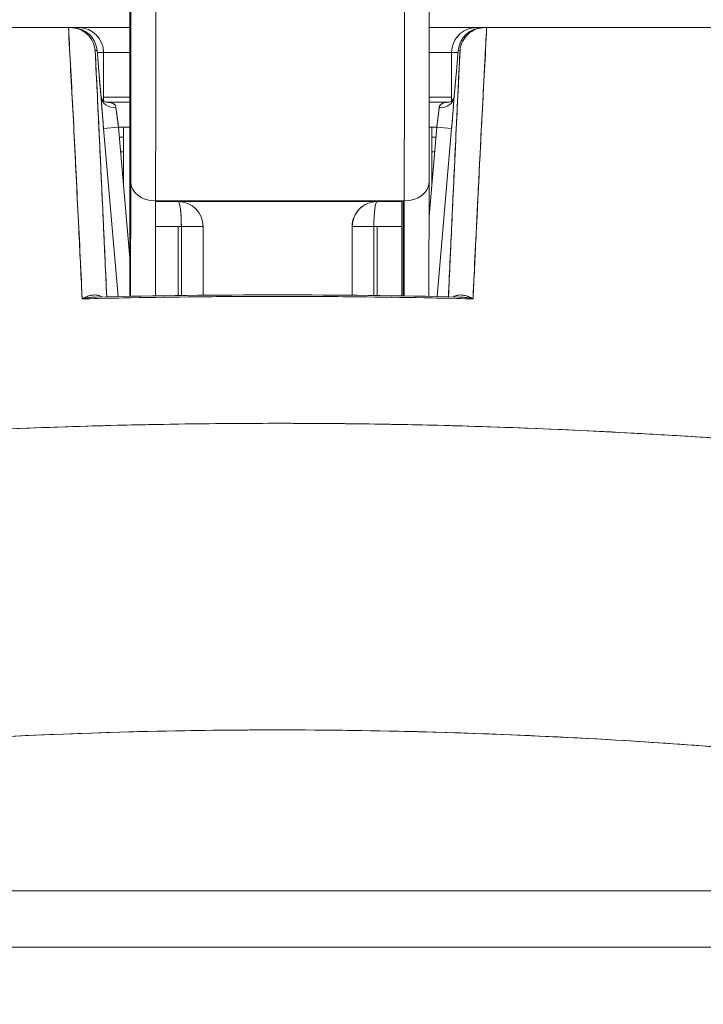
# Model space of a CAD drawing. Header units: inches. Extents: x 15 to 424, y 13 to 263.
# Tile 70 of 125: x 310.535 to 311.076, y 77.431 to 78.211. Entities that reach past the tile are written whole.
import ezdxf

# ---------------------------------------------------------------- set-up
doc = ezdxf.new("R2010")
doc.units = ezdxf.units.IN
doc.header["$LTSCALE"] = 26
doc.header["$MEASUREMENT"] = 0
doc.layers.add('Hatch (ANSI)', color=7, linetype='Continuous', lineweight=5)
doc.layers.add('Visible (ANSI)', color=7, linetype='Continuous', lineweight=5)

msp = doc.modelspace()

# ---------------------------------------------------------------- hatches: boundary and pattern name
at = {"layer": 'Hatch (ANSI)'}
h = msp.add_hatch(dxfattribs=at)
h.set_pattern_fill('ANSI31', color=256, scale=26, angle=90, style=0)
edge = h.paths.add_edge_path()
edge.add_line((337.64532, 76.72597), (337.65807, 76.72597))
edge.add_line((337.65807, 76.72597), (337.73902, 76.72597))
edge.add_line((337.73902, 76.72597), (337.73902, 77.35102))
edge.add_ellipse((337.61407, 77.35102), major_axis=(0.12495, 0), ratio=1, start_angle=0, end_angle=90)
edge.add_line((337.61407, 77.47597), (308.48902, 77.47597))
edge.add_ellipse((308.48902, 77.35102), major_axis=(0, 0.12495), ratio=1, start_angle=0, end_angle=90)
edge.add_line((308.36407, 77.35102), (308.36407, 76.85097))
edge.add_line((308.36407, 76.85097), (308.45777, 76.85097))
edge.add_line((308.45777, 76.85097), (308.45777, 77.35102))
edge.add_ellipse((308.48902, 77.35102), major_axis=(-0.03125, 0), ratio=1, start_angle=270, end_angle=360, ccw=False)
edge.add_line((308.48902, 77.38227), (336.74157, 77.38227))
edge.add_line((336.74157, 77.38227), (337.49157, 77.38227))
edge.add_line((337.49157, 77.38227), (337.61407, 77.38227))
edge.add_ellipse((337.61407, 77.35102), major_axis=(0, 0.03125), ratio=1, start_angle=270, end_angle=360, ccw=False)
edge.add_line((337.64532, 77.35102), (337.64532, 77.21968))
edge.add_line((337.64532, 77.21968), (337.64532, 76.75051))
edge.add_line((337.64532, 76.75051), (337.64532, 76.72597))

# ---------------------------------------------------------------- linework, layer by layer
at = {"layer": 'Visible (ANSI)'}
for p, q in [((309.9081, 78.20431), (310.57355, 78.20431)), ((310.5736, 78.20431), (310.57499, 78.20431)), ((310.5765, 78.20431), (310.57499, 78.20431)), ((310.57523, 78.20431), (310.5765, 78.20431)), ((310.58159, 78.20431), (310.5765, 78.20431)), ((310.62202, 78.20431), (310.58159, 78.20431)), ((310.89655, 78.20431), (310.85913, 78.20431)), ((310.90164, 78.20431), (310.89655, 78.20431)), ((310.90164, 78.20431), (310.90292, 78.20431)), ((310.90316, 78.20431), (310.90164, 78.20431)), ((310.90316, 78.20431), (310.90452, 78.20431)), ((310.90454, 78.20431), (311.57005, 78.20431)), ((310.57464, 78.18463), (310.57448, 78.18463)), ((310.57464, 78.18463), (310.57448, 78.18463)), ((310.59465, 78.18632), (310.59611, 78.18632)), ((310.59611, 78.18632), (310.59465, 78.18632)), ((310.5978, 78.16663), (310.59611, 78.18632)), ((310.59611, 78.18632), (310.5978, 78.16663)), ((310.59781, 78.16663), (310.59612, 78.18631)), ((310.60128, 78.18463), (310.59626, 78.18463)), ((310.60128, 78.14632), (310.60128, 78.18463)), ((310.60128, 78.18463), (310.60128, 78.14632)), ((310.62203, 78.18463), (310.60128, 78.18463)), ((310.87687, 78.18463), (310.85912, 78.18463)), ((310.88189, 78.18463), (310.87687, 78.18463)), ((310.87687, 78.14632), (310.87687, 78.18463)), ((310.87687, 78.18463), (310.87687, 78.14632)), ((310.88034, 78.16663), (310.88203, 78.18632)), ((310.88203, 78.18632), (310.88034, 78.16663)), ((310.88034, 78.16663), (310.88203, 78.18631)), ((310.88203, 78.18632), (310.88349, 78.18632)), ((310.88349, 78.18632), (310.88204, 78.18632)), ((310.90364, 78.18463), (310.9035, 78.18463)), ((310.90364, 78.18463), (310.9035, 78.18463)), ((310.57567, 78.16494), (310.57555, 78.16494)), ((310.57555, 78.16494), (310.57567, 78.16494)), ((310.90259, 78.16494), (310.90248, 78.16494)), ((310.90248, 78.16494), (310.90259, 78.16494)), ((310.57666, 78.14526), (310.57668, 78.14526)), ((310.62203, 78.1492), (310.60128, 78.1492)), ((310.62203, 78.14526), (310.60322, 78.14526)), ((310.60322, 78.14526), (310.62203, 78.14526)), ((310.87687, 78.1492), (310.85909, 78.1492)), ((310.87493, 78.14526), (310.85909, 78.14526)), ((310.85909, 78.14526), (310.87493, 78.14526)), ((310.61154, 78.13738), (310.61154, 78.13738)), ((310.62202, 78.09206), (310.62203, 78.13751)), ((310.62203, 78.13751), (310.62202, 78.09206)), ((310.62203, 78.13752), (310.62203, 78.13751)), ((310.8666, 78.13738), (310.8666, 78.13738)), ((310.90106, 78.13738), (310.90106, 78.13738)), ((310.61308, 78.12557), (310.60131, 78.12456)), ((310.60131, 78.12456), (310.61308, 78.12557)), ((310.60131, 78.12456), (310.61279, 77.99135)), ((310.61279, 77.99135), (310.60131, 78.12456)), ((310.62203, 78.12557), (310.61308, 78.12557)), ((310.61308, 78.12557), (310.62203, 78.02162)), ((310.61695, 78.12557), (310.61695, 78.08065)), ((310.85898, 78.05483), (310.86507, 78.12557)), ((310.86507, 78.12557), (310.85907, 78.12557)), ((310.8612, 78.08065), (310.8612, 78.12557)), ((310.86507, 78.12557), (310.87684, 78.12456)), ((310.87684, 78.12456), (310.86507, 78.12557)), ((310.86536, 77.99135), (310.87684, 78.12456)), ((310.87684, 78.12456), (310.86536, 77.99135)), ((310.6019, 78.1177), (310.6019, 78.1177)), ((310.61375, 78.1177), (310.61695, 78.1177)), ((310.8612, 78.1177), (310.86439, 78.1177)), ((310.87624, 78.1177), (310.87625, 78.1177)), ((310.60292, 78.10589), (310.60292, 78.10589)), ((310.61695, 78.10589), (310.61477, 78.10589)), ((310.86337, 78.10589), (310.8612, 78.10589)), ((310.87523, 78.10589), (310.87523, 78.10589)), ((310.6228, 78.08212), (310.62266, 77.99155)), ((310.62266, 77.99155), (310.6228, 78.08212)), ((310.85902, 78.08209), (310.85888, 77.99148)), ((310.85902, 78.08209), (310.85902, 78.08212)), ((310.85902, 78.08212), (310.85902, 78.08209)), ((310.60631, 78.06652), (310.60631, 78.06652)), ((310.6425, 78.06705), (310.64238, 77.9919)), ((310.83935, 78.06705), (310.6425, 78.06705)), ((310.6425, 78.06652), (310.66033, 78.06652)), ((310.81781, 78.06652), (310.8375, 78.06652)), ((310.8375, 78.06705), (310.8375, 77.99187)), ((310.8375, 77.99187), (310.8375, 78.06705)), ((310.83923, 77.99184), (310.83935, 78.06705)), ((310.87183, 78.06652), (310.87184, 78.06652)), ((310.60801, 78.04683), (310.60801, 78.04683)), ((310.66287, 78.04683), (310.64247, 78.04683)), ((310.66033, 77.99216), (310.66033, 78.04683)), ((310.68002, 78.04683), (310.66287, 78.04683)), ((310.66287, 78.04683), (310.66287, 77.99219)), ((310.68002, 77.99239), (310.68002, 78.04683)), ((310.68002, 78.04683), (310.68002, 77.99239)), ((310.68002, 78.04683), (310.68002, 78.04683)), ((310.81527, 78.04683), (310.79813, 78.04683)), ((310.79813, 77.99239), (310.79813, 78.04683)), ((310.79813, 78.04682), (310.79813, 77.99239)), ((310.8375, 78.04683), (310.81527, 78.04683)), ((310.81527, 77.99219), (310.81527, 78.04683)), ((310.81781, 78.04683), (310.81781, 77.99216)), ((310.87014, 78.04683), (310.87014, 78.04683)), ((310.93592, 77.64375), (310.93592, 77.64375)), ((310.94942, 77.64313), (310.94942, 77.64313)), ((310.94942, 77.64313), (310.94942, 77.64313)), ((310.96217, 77.64252), (310.96217, 77.64251)), ((310.96217, 77.64251), (310.96217, 77.64252)), ((310.96265, 77.64249), (310.96265, 77.64248)), ((310.98123, 77.64152), (310.98123, 77.64152)), ((311.01466, 77.63959), (311.01466, 77.63959)), ((311.01466, 77.63959), (311.01466, 77.63959)), ((311.02482, 77.63896), (311.02482, 77.63896)), ((310.3666, 77.52062), (311.11154, 77.52062)), ((311.11154, 77.52062), (310.3666, 77.52062)), ((337.61407, 77.47597), (308.48902, 77.47597))]:
    msp.add_line(p, q, dxfattribs=at)
for centre, start, end in [((310.5765, 78.18463), 4.90751, 90), ((310.58159, 78.18463), 0, 90), ((310.58159, 78.18463), 0, 90), ((310.90164, 78.18463), 90, 175.0925), ((310.89655, 78.18463), 90, 131.82634), ((310.89655, 78.18463), 131.82634, 156.68094), ((310.89655, 78.18463), 156.68094, 180), ((310.66033, 78.04683), 0, 90), ((310.66033, 78.04683), 0, 90), ((310.81781, 78.04683), 90, 180), ((310.81781, 78.04683), 112.53582, 135.1852), ((310.81781, 78.04683), 157.55961, 180)]:
    msp.add_arc(centre, 0.01969, start, end, dxfattribs=at)
for centre, major_axis, ratio, start_param, end_param in [((310.62256, 78.3082), (0, -0.22638), 0.001274, 2.793103, 5.934696), ((310.62256, 78.3082), (0, 0.22638), 0.001274, 2.793103, 5.934696), ((310.62256, 78.3082), (0, 0.29528), 0.001274, 3.840301, 4.610219), ((310.62191, 78.15927), (0, -0.09843), 0.001274, 1.347882, 2.374224), ((310.64224, 78.3082), (0, 0.31496), 0.001274, 3.840297, 4.469054), ((310.64224, 78.3082), (0, -0.31496), 0.001274, 0.698708, 1.327456), ((310.83909, 78.3082), (0, 0.31496), 0.001274, 3.840301, 4.468974), ((310.83909, 78.3082), (0, -0.31496), 0.001274, 0.698705, 1.327386), ((310.57536, 78.20435), (0.00659, 0), 0.006028, 4.442174, 4.655539), ((310.5765, 78.18463), (0, 0.01969), 0.201429, 6.269696, 6.283185), ((310.5765, 78.18463), (-0.00169, 0.01961), 0.999886, 4.712389, 6.197248), ((310.5765, 78.18463), (0, 0.01968), 0.999885, 4.798326, 6.283185), ((310.58159, 78.18463), (0, 0.01969), 0.242424, 0, 0.209664), ((310.90164, 78.18463), (0, 0.01969), 0.999885, 0, 1.484859), ((310.90164, 78.18463), (0.00169, 0.01961), 0.999886, 0.085937, 1.570796), ((310.89655, 78.18463), (0, 0.01969), 0.242424, 6.073521, 6.283185), ((310.89655, 78.18463), (0, 0.01969), 0.242424, 6.073521, 6.283185), ((310.90164, 78.18463), (0, 0.01969), 0.201429, 0, 0.013489), ((310.90381, 78.20432), (0.00655, 0), 0.000551, 4.612708, 4.824256), ((310.57819, 78.16494), (-0.01961, -0.00168), 0.0174, 2.663738, 2.66376), ((310.57819, 78.16494), (0.01961, 0.00168), 0.017492, 5.805319, 5.805341), ((310.57819, 78.16494), (0.01961, 0.00168), 0.017406, 0.000005, 0.014716), ((310.57819, 78.16494), (0.01961, 0.00168), 0.017501, 6.283182, 6.298323), ((310.89995, 78.16494), (-0.01961, 0.00168), 0.017407, 6.268027, 6.283182), ((310.89995, 78.16494), (-0.01961, 0.00168), 0.017501, 6.268048, 6.283203), ((310.61114, 78.1501), (-0.01178, -0.00079), 0.778078, 0.024234, 1.518452), ((310.61114, 78.1501), (-0.01178, -0.00079), 0.778063, 0.02644, 1.518543), ((310.86701, 78.1501), (0.01178, -0.00079), 0.778044, 4.764753, 6.258837), ((310.86701, 78.1501), (0.01178, -0.00079), 0.77809, 4.764781, 6.256679), ((310.61356, 78.12555), (0.00272, -0.01971), 0.023858, 3.81626, 4.707984), ((310.86459, 78.12555), (0.00272, 0.01971), 0.023857, 4.716833, 5.608526), ((310.64214, 78.09543), (-0.01968, -0.00007), 0.939889, 6.135218, 6.279456), ((310.64214, 78.09543), (-0.01968, -0.00007), 0.939889, 6.135218, 6.279456), ((310.62214, 78.0703), (0, -0.09843), 0.001274, 4.489474, 5.640098), ((310.64248, 78.08212), (-0.01969, 0.00003), 0.765673, 0.00198, 1.572776), ((310.64248, 78.08212), (-0.01969, 0.00003), 0.765673, 0.00198, 1.572776), ((310.83933, 78.08212), (0.01969, -0.00003), 0.765673, 4.714369, 6.285165), ((310.83933, 78.08212), (0.01969, -0.00003), 0.765673, 4.714369, 6.285165), ((310.66033, 78.04683), (0, 0.01969), 0.129032, 4.712389, 6.283185), ((310.81781, 78.04683), (0, 0.01969), 0.129032, 0, 1.570796), ((310.81781, 78.04683), (0, 0.01969), 0.129032, 0, 1.570796), ((310.83868, 78.0703), (0, -0.11811), 0.001274, 4.739975, 5.438818), ((310.81781, 78.04683), (0, -0.01969), 0.363636, 4.71104, 4.712389), ((310.52254, 77.88624), (0.01968, 0), 0.93917, 0.048, 0.048199), ((310.52254, 77.88624), (0.01969, 0), 0.93917, 0.048014, 0.048213), ((310.95561, 77.88624), (-0.01968, 0), 0.93917, 6.234984, 6.235184), ((310.95561, 77.88624), (-0.01969, 0), 0.93917, 6.234972, 6.235172)]:
    msp.add_ellipse(centre, major_axis=major_axis, ratio=ratio, start_param=start_param, end_param=end_param, dxfattribs=at)
for points, knots in [([(310.62246, 78.09543), (310.62244, 78.10025), (310.62242, 78.10617), (310.62241, 78.11323), (310.62239, 78.12029), (310.62238, 78.1285), (310.62237, 78.13768), (310.62235, 78.14686), (310.62234, 78.157), (310.62233, 78.16794), (310.62232, 78.17888), (310.62231, 78.19063), (310.6223, 78.20298), (310.62229, 78.21534), (310.62228, 78.22829), (310.62228, 78.24162), (310.62227, 78.25495), (310.62227, 78.26867), (310.62227, 78.28253), (310.62227, 78.29639), (310.62227, 78.31039), (310.62227, 78.32431), (310.62227, 78.33822), (310.62227, 78.35204), (310.62228, 78.36554), (310.62228, 78.37903), (310.62229, 78.3922), (310.62229, 78.40481), (310.6223, 78.41743), (310.62231, 78.42949), (310.62232, 78.4408), (310.62233, 78.4521), (310.62234, 78.46265), (310.62236, 78.47226), (310.62237, 78.48188), (310.62238, 78.49055), (310.6224, 78.49814), (310.62241, 78.50573), (310.62243, 78.51224), (310.62245, 78.51754), (310.62246, 78.52285), (310.62248, 78.52696), (310.6225, 78.52981), (310.62251, 78.53266), (310.62253, 78.53424), (310.62255, 78.53453), (310.62257, 78.53482), (310.62258, 78.53381), (310.6226, 78.53154), (310.62262, 78.52928), (310.62264, 78.52576), (310.62265, 78.52097)], [0, 0, 0, 0, 0.058824, 0.058824, 0.058824, 0.117647, 0.117647, 0.117647, 0.176471, 0.176471, 0.176471, 0.235294, 0.235294, 0.235294, 0.294118, 0.294118, 0.294118, 0.352941, 0.352941, 0.352941, 0.411765, 0.411765, 0.411765, 0.470588, 0.470588, 0.470588, 0.529412, 0.529412, 0.529412, 0.588235, 0.588235, 0.588235, 0.647059, 0.647059, 0.647059, 0.705882, 0.705882, 0.705882, 0.764706, 0.764706, 0.764706, 0.823529, 0.823529, 0.823529, 0.882353, 0.882353, 0.882353, 0.941176, 0.941176, 0.941176, 1, 1, 1, 1]), ([(310.62265, 78.52097), (310.62267, 78.51615), (310.62269, 78.51024), (310.6227, 78.50318), (310.62272, 78.49612), (310.62273, 78.4879), (310.62274, 78.47873), (310.62276, 78.46955), (310.62277, 78.45941), (310.62278, 78.44847), (310.62279, 78.43752), (310.6228, 78.42577), (310.62281, 78.41342), (310.62282, 78.40107), (310.62283, 78.38812), (310.62283, 78.37479), (310.62284, 78.36145), (310.62284, 78.34774), (310.62284, 78.33388), (310.62284, 78.32002), (310.62284, 78.30602), (310.62284, 78.2921), (310.62284, 78.27819), (310.62284, 78.26437), (310.62283, 78.25087), (310.62283, 78.23738), (310.62282, 78.22421), (310.62282, 78.21159), (310.62281, 78.19898), (310.6228, 78.18691), (310.62279, 78.17561), (310.62278, 78.1643), (310.62277, 78.15375), (310.62275, 78.14414), (310.62274, 78.13453), (310.62273, 78.12586), (310.62271, 78.11827), (310.6227, 78.11068), (310.62268, 78.10417), (310.62266, 78.09886), (310.62265, 78.09355), (310.62263, 78.08944), (310.62261, 78.08659), (310.6226, 78.08375), (310.62258, 78.08216), (310.62256, 78.08187), (310.62254, 78.08159), (310.62253, 78.0826), (310.62251, 78.08486), (310.62249, 78.08713), (310.62247, 78.09065), (310.62246, 78.09543)], [0, 0, 0, 0, 0.058824, 0.058824, 0.058824, 0.117647, 0.117647, 0.117647, 0.176471, 0.176471, 0.176471, 0.235294, 0.235294, 0.235294, 0.294118, 0.294118, 0.294118, 0.352941, 0.352941, 0.352941, 0.411765, 0.411765, 0.411765, 0.470588, 0.470588, 0.470588, 0.529412, 0.529412, 0.529412, 0.588235, 0.588235, 0.588235, 0.647059, 0.647059, 0.647059, 0.705882, 0.705882, 0.705882, 0.764706, 0.764706, 0.764706, 0.823529, 0.823529, 0.823529, 0.882353, 0.882353, 0.882353, 0.941176, 0.941176, 0.941176, 1, 1, 1, 1]), ([(310.62258, 78.08261), (310.62258, 78.08261), (310.62258, 78.08284), (310.6226, 78.08417), (310.62261, 78.08624), (310.62266, 78.0949), (310.62268, 78.10413), (310.62273, 78.12891), (310.62276, 78.14507), (310.6228, 78.18197), (310.62281, 78.20318), (310.62283, 78.24792), (310.62284, 78.27201), (310.62284, 78.32002), (310.62284, 78.34453), (310.62283, 78.39091), (310.62281, 78.41336), (310.62278, 78.45341), (310.62276, 78.47152), (310.62271, 78.501), (310.62268, 78.51281), (310.62265, 78.5209)], [0.095515, 0.095515, 0.095515, 0.095515, 0.123841, 0.123841, 0.213853, 0.213853, 0.387934, 0.387934, 0.570542, 0.570542, 0.753617, 0.753617, 0.936769, 0.936769, 1.119942, 1.119942, 1.303116, 1.303116, 1.486277, 1.486277, 1.667352, 1.667352, 1.667352, 1.667352]), ([(310.6228, 78.08212), (310.62281, 78.0919), (310.62283, 78.10244), (310.62284, 78.11384), (310.62285, 78.12523), (310.62286, 78.13747), (310.62287, 78.15031), (310.62288, 78.16315), (310.62289, 78.1766), (310.6229, 78.19055), (310.62291, 78.2045), (310.62291, 78.21896), (310.62292, 78.23359), (310.62292, 78.24821), (310.62293, 78.26301), (310.62293, 78.27809)], [0, 0, 0, 0, 0.2, 0.2, 0.2, 0.4, 0.4, 0.4, 0.6, 0.6, 0.6, 0.8, 0.8, 0.8, 1, 1, 1, 1]), ([(310.85914, 78.24587), (310.85914, 78.22514), (310.85913, 78.20484), (310.8591, 78.15713), (310.85908, 78.13038), (310.85904, 78.09844), (310.85903, 78.08998), (310.85902, 78.08212)], [0.0826085, 0.0826085, 0.0826085, 0.0826085, 0.2432605, 0.2432605, 0.482131, 0.482131, 0.575219, 0.575219, 0.575219, 0.575219]), ([(310.622, 78.23011), (310.622, 78.22537), (310.62201, 78.22025), (310.62201, 78.21471), (310.62202, 78.20916), (310.62202, 78.20319), (310.62203, 78.19696), (310.62203, 78.19073), (310.62203, 78.18425), (310.62203, 78.17762), (310.62203, 78.171), (310.62204, 78.16423), (310.62204, 78.15752), (310.62203, 78.15081), (310.62203, 78.14416), (310.62203, 78.13751)], [0, 0, 0, 0, 0.2, 0.2, 0.2, 0.4, 0.4, 0.4, 0.6, 0.6, 0.6, 0.8, 0.8, 0.8, 1, 1, 1, 1]), ([(310.5736, 78.20431), (310.52484, 78.20431), (310.47752, 78.20431), (310.43135, 78.20431), (310.38517, 78.20431), (310.34013, 78.20431), (310.29712, 78.20431), (310.25411, 78.20431), (310.21312, 78.20431), (310.17463, 78.20431), (310.13614, 78.20431), (310.10016, 78.20431), (310.06713, 78.20431), (310.0341, 78.20431), (310.00404, 78.20431), (309.97747, 78.20431), (309.9509, 78.20431), (309.92784, 78.20431), (309.9081, 78.20431)], [0, 0, 0, 0, 0.166667, 0.166667, 0.166667, 0.333333, 0.333333, 0.333333, 0.5, 0.5, 0.5, 0.666667, 0.666667, 0.666667, 0.833333, 0.833333, 0.833333, 1, 1, 1, 1]), ([(310.5843, 77.98948), (310.58336, 78.01479), (310.58197, 78.03971), (310.58074, 78.06414), (310.57951, 78.08857), (310.57843, 78.1125), (310.57718, 78.13589), (310.57592, 78.15928), (310.57448, 78.18212), (310.57355, 78.20431)], [0, 0, 0, 0, 0.333333, 0.333333, 0.333333, 0.666667, 0.666667, 0.666667, 1, 1, 1, 1]), ([(310.5843, 77.98948), (310.58351, 78.00649), (310.58269, 78.02369), (310.58185, 78.0411), (310.58065, 78.06613), (310.5794, 78.09157), (310.5781, 78.11739), (310.57693, 78.14071), (310.57571, 78.16435), (310.57445, 78.18826), (310.57417, 78.1936), (310.57389, 78.19895), (310.5736, 78.20431)], [0, 0, 0, 0, 0.248384, 0.248384, 0.248384, 0.605524, 0.605524, 0.605524, 0.928029, 0.928029, 0.928029, 1, 1, 1, 1]), ([(310.59465, 78.18632), (310.59443, 78.18878), (310.59374, 78.19119), (310.59265, 78.19339), (310.59155, 78.19559), (310.59004, 78.19757), (310.58823, 78.19921), (310.58642, 78.20084), (310.58431, 78.20213), (310.58205, 78.203), (310.5798, 78.20387), (310.57739, 78.20431), (310.57499, 78.20431)], [0, 0, 0, 0, 0.25, 0.25, 0.25, 0.5, 0.5, 0.5, 0.75, 0.75, 0.75, 1, 1, 1, 1]), ([(310.57499, 78.20431), (310.57733, 78.20431), (310.57979, 78.20387), (310.58207, 78.203), (310.58434, 78.20212), (310.58644, 78.20083), (310.58824, 78.19919), (310.59005, 78.19756), (310.59155, 78.19559), (310.59265, 78.19338), (310.59376, 78.19117), (310.59444, 78.18872), (310.59465, 78.18632)], [0, 0, 0, 0, 0.25, 0.25, 0.25, 0.5, 0.5, 0.5, 0.75, 0.75, 0.75, 1, 1, 1, 1]), ([(310.88349, 78.18632), (310.88371, 78.18873), (310.88439, 78.19118), (310.8855, 78.19339), (310.8866, 78.1956), (310.88811, 78.19757), (310.88992, 78.19921), (310.89172, 78.20084), (310.89382, 78.20213), (310.89609, 78.203), (310.89836, 78.20387), (310.90082, 78.20431), (310.90316, 78.20431)], [0, 0, 0, 0, 0.25, 0.25, 0.25, 0.5, 0.5, 0.5, 0.75, 0.75, 0.75, 1, 1, 1, 1]), ([(310.90316, 78.20431), (310.90075, 78.20431), (310.89834, 78.20387), (310.89608, 78.20299), (310.89381, 78.20212), (310.8917, 78.20083), (310.8899, 78.19919), (310.88809, 78.19755), (310.88659, 78.19557), (310.88549, 78.19338), (310.8844, 78.19118), (310.88371, 78.18877), (310.88349, 78.18632)], [0, 0, 0, 0, 0.25, 0.25, 0.25, 0.5, 0.5, 0.5, 0.75, 0.75, 0.75, 1, 1, 1, 1]), ([(310.90454, 78.20431), (310.90408, 78.19554), (310.90362, 78.18679), (310.90316, 78.17809), (310.90241, 78.16365), (310.90167, 78.14932), (310.90094, 78.1351), (310.90015, 78.11948), (310.89937, 78.10399), (310.89861, 78.08864), (310.89778, 78.07181), (310.89697, 78.05515), (310.89618, 78.03867), (310.89538, 78.02209), (310.8946, 78.0057), (310.89385, 77.98948)], [0, 0, 0, 0, 0.117776, 0.117776, 0.117776, 0.3131, 0.3131, 0.3131, 0.52777, 0.52777, 0.52777, 0.763163, 0.763163, 0.763163, 1, 1, 1, 1]), ([(310.90454, 78.20431), (310.90364, 78.18214), (310.90223, 78.15932), (310.90098, 78.13594), (310.89973, 78.11256), (310.89864, 78.08863), (310.89741, 78.06419), (310.89617, 78.03976), (310.89479, 78.01482), (310.89385, 77.98948)], [0, 0, 0, 0, 0.333333, 0.333333, 0.333333, 0.666667, 0.666667, 0.666667, 1, 1, 1, 1]), ([(311.57005, 78.20431), (311.5503, 78.20431), (311.52723, 78.20431), (311.50066, 78.20431), (311.4741, 78.20431), (311.44403, 78.20431), (311.411, 78.20431), (311.37797, 78.20431), (311.34198, 78.20431), (311.30349, 78.20431), (311.265, 78.20431), (311.22401, 78.20431), (311.18099, 78.20431), (311.13797, 78.20431), (311.09293, 78.20431), (311.04675, 78.20431), (311.00059, 78.20431), (310.95328, 78.20431), (310.90454, 78.20431)], [0, 0, 0, 0, 0.1666667, 0.1666667, 0.1666667, 0.3333333, 0.3333333, 0.3333333, 0.5, 0.5, 0.5, 0.6666667, 0.6666667, 0.6666667, 0.8333333, 0.8333333, 0.8333333, 0.9999707, 0.9999707, 0.9999707, 0.9999707]), ([(310.87848, 78.19242), (310.87953, 78.19486), (310.88108, 78.19708), (310.88301, 78.19891), (310.88314, 78.19904), (310.88328, 78.19917), (310.88343, 78.1993)], [0.2513051, 0.2513051, 0.2513051, 0.2513051, 0.5, 0.5, 0.5, 0.5177884, 0.5177884, 0.5177884, 0.5177884]), ([(310.59465, 78.18632), (310.59583, 78.16208), (310.59696, 78.13847), (310.59805, 78.11554), (310.59914, 78.09261), (310.60018, 78.07036), (310.60118, 78.04864), (310.60209, 78.02904), (310.60296, 78.00986), (310.6038, 77.99116)], [0, 0, 0, 0, 0.3333333, 0.3333333, 0.3333333, 0.6666667, 0.6666667, 0.6666667, 0.9675142, 0.9675142, 0.9675142, 0.9675142]), ([(310.59465, 78.18632), (310.59489, 78.18143), (310.59513, 78.17657), (310.59536, 78.17173), (310.59628, 78.15257), (310.59718, 78.13382), (310.59805, 78.11552), (310.59828, 78.11057), (310.59852, 78.10566), (310.59875, 78.10077), (310.59958, 78.08301), (310.6004, 78.06565), (310.60118, 78.04862), (310.60156, 78.04046), (310.60193, 78.03239), (310.6023, 78.02438), (310.60281, 78.01315), (310.60331, 78.00208), (310.6038, 77.99116)], [0, 0, 0, 0, 0.0671961, 0.0671961, 0.0671961, 0.3333333, 0.3333333, 0.3333333, 0.4052229, 0.4052229, 0.4052229, 0.6666667, 0.6666667, 0.6666667, 0.7918395, 0.7918395, 0.7918395, 0.9675098, 0.9675098, 0.9675098, 0.9675098]), ([(310.60128, 78.18463), (310.60128, 78.18469), (310.60085, 78.18463), (310.60001, 78.18462), (310.59918, 78.18461), (310.5979, 78.18464), (310.5963, 78.18464), (310.59629, 78.18464), (310.59627, 78.18464), (310.59626, 78.18464)], [0, 0, 0, 0, 0.2, 0.2, 0.2, 0.4, 0.4, 0.4, 0.4019033, 0.4019033, 0.4019033, 0.4019033]), ([(310.88349, 78.18632), (310.88232, 78.16207), (310.88118, 78.13846), (310.8801, 78.11552), (310.87901, 78.09259), (310.87797, 78.07033), (310.87696, 78.04861), (310.87606, 78.02901), (310.87518, 78.00985), (310.87434, 77.99116)], [0, 0, 0, 0, 0.3333333, 0.3333333, 0.3333333, 0.6666667, 0.6666667, 0.6666667, 0.9674901, 0.9674901, 0.9674901, 0.9674901]), ([(310.87434, 77.99116), (310.8748, 78.00129), (310.87526, 78.01156), (310.87574, 78.02196), (310.87614, 78.03076), (310.87655, 78.03965), (310.87696, 78.04864), (310.87732, 78.05635), (310.87768, 78.06413), (310.87805, 78.07198), (310.87871, 78.08624), (310.8794, 78.10075), (310.8801, 78.11553), (310.88014, 78.11652), (310.88019, 78.11751), (310.88024, 78.11851), (310.88091, 78.1326), (310.88159, 78.14695), (310.8823, 78.16154), (310.88269, 78.16973), (310.88309, 78.17798), (310.88349, 78.18632)], [0.0324732, 0.0324732, 0.0324732, 0.0324732, 0.1953961, 0.1953961, 0.1953961, 0.3333333, 0.3333333, 0.3333333, 0.4516864, 0.4516864, 0.4516864, 0.6666667, 0.6666667, 0.6666667, 0.6810487, 0.6810487, 0.6810487, 0.8854158, 0.8854158, 0.8854158, 1, 1, 1, 1]), ([(310.88189, 78.18462), (310.88187, 78.18462), (310.88186, 78.18462), (310.88184, 78.18462), (310.88026, 78.18462), (310.879, 78.18465), (310.87815, 78.18464), (310.8773, 78.18462), (310.87687, 78.18456), (310.87687, 78.18463)], [0.5981432, 0.5981432, 0.5981432, 0.5981432, 0.6, 0.6, 0.6, 0.8, 0.8, 0.8, 1, 1, 1, 1]), ([(310.59937, 78.14909), (310.59925, 78.15042), (310.59912, 78.15179), (310.59899, 78.15319), (310.59895, 78.15368), (310.5989, 78.15418), (310.59886, 78.15467), (310.59869, 78.15659), (310.59851, 78.15856), (310.59833, 78.16056), (310.59821, 78.16193), (310.59809, 78.16331), (310.59797, 78.16471), (310.59791, 78.16535), (310.59786, 78.16599), (310.5978, 78.16663)], [0, 0, 0, 0, 0.246649, 0.246649, 0.246649, 0.333333, 0.333333, 0.333333, 0.666667, 0.666667, 0.666667, 0.894856, 0.894856, 0.894856, 1, 1, 1, 1]), ([(310.59937, 78.14909), (310.5992, 78.15093), (310.59903, 78.1528), (310.59886, 78.15471), (310.59868, 78.15662), (310.59851, 78.15856), (310.59833, 78.16055), (310.59816, 78.16253), (310.59798, 78.16456), (310.5978, 78.16663)], [0, 0, 0, 0, 0.333333, 0.333333, 0.333333, 0.666667, 0.666667, 0.666667, 1, 1, 1, 1]), ([(310.59781, 78.16663), (310.59816, 78.16247), (310.59854, 78.15825), (310.59905, 78.15261), (310.5992, 78.15095), (310.59935, 78.14935)], [0, 0, 0, 0, 0.03177496, 0.03177496, 0.04538408, 0.04538408, 0.04538408, 0.04538408]), ([(310.88034, 78.16663), (310.88017, 78.16461), (310.87999, 78.16258), (310.87982, 78.16058), (310.87974, 78.15976), (310.87967, 78.15894), (310.8796, 78.15813), (310.87949, 78.15697), (310.87939, 78.15581), (310.87929, 78.15468), (310.87911, 78.15275), (310.87894, 78.15088), (310.87877, 78.14909)], [0, 0, 0, 0, 0.3333333, 0.3333333, 0.3333333, 0.4699459, 0.4699459, 0.4699459, 0.6666667, 0.6666667, 0.6666667, 0.9999209, 0.9999209, 0.9999209, 0.9999209]), ([(310.87877, 78.14909), (310.87895, 78.15095), (310.87912, 78.15284), (310.87929, 78.15475), (310.87947, 78.15667), (310.87964, 78.15861), (310.87982, 78.16059), (310.87999, 78.16257), (310.88017, 78.16459), (310.88034, 78.16663)], [0, 0, 0, 0, 0.333333, 0.333333, 0.333333, 0.666667, 0.666667, 0.666667, 1, 1, 1, 1]), ([(310.87879, 78.14935), (310.87913, 78.153), (310.8795, 78.15698), (310.88002, 78.16287), (310.88018, 78.16475), (310.88034, 78.16663)], [0, 0, 0, 0, 0.03105165, 0.03105165, 0.04540417, 0.04540417, 0.04540417, 0.04540417]), ([(310.59935, 78.14934), (310.59936, 78.14929), (310.59936, 78.14923), (310.59937, 78.14918), (310.59937, 78.14916), (310.59937, 78.14914), (310.59937, 78.14912)], [0.97738111, 0.97738111, 0.97738111, 0.97738111, 0.99205726, 0.99205726, 0.99205726, 0.99727724, 0.99727724, 0.99727724, 0.99727724]), ([(310.59935, 78.14933), (310.59936, 78.14929), (310.59938, 78.14919), (310.59949, 78.14881), (310.59961, 78.14847), (310.60008, 78.14761), (310.60048, 78.14706), (310.60131, 78.14627), (310.60169, 78.14598), (310.60242, 78.14554), (310.60277, 78.1454), (310.60321, 78.14525), (310.60332, 78.14524), (310.60332, 78.14524)], [0.00220607, 0.00220607, 0.00220607, 0.00220607, 0.00676397, 0.00676397, 0.01367331, 0.01367331, 0.0232304, 0.0232304, 0.0303191, 0.0303191, 0.03762457, 0.03762457, 0.04423364, 0.04423364, 0.04423364, 0.04423364]), ([(310.60131, 78.12456), (310.60103, 78.12775), (310.60078, 78.1308), (310.60054, 78.13377), (310.60029, 78.13674), (310.60007, 78.13964), (310.59987, 78.14222), (310.59967, 78.1448), (310.59951, 78.14706), (310.59937, 78.14909)], [0, 0, 0, 0, 0.333333, 0.333333, 0.333333, 0.666667, 0.666667, 0.666667, 1, 1, 1, 1]), ([(310.59937, 78.14909), (310.5994, 78.14865), (310.59944, 78.14819), (310.59947, 78.14772), (310.59955, 78.14661), (310.59963, 78.1454), (310.59973, 78.14412), (310.59977, 78.1435), (310.59982, 78.14287), (310.59987, 78.14223), (310.59994, 78.14135), (310.60001, 78.14045), (310.60008, 78.13952), (310.60022, 78.13771), (310.60037, 78.13581), (310.60053, 78.13384), (310.60071, 78.13165), (310.6009, 78.12939), (310.60109, 78.1271), (310.60116, 78.12625), (310.60124, 78.12541), (310.60131, 78.12456)], [0.0000951, 0.0000951, 0.0000951, 0.0000951, 0.0748172, 0.0748172, 0.0748172, 0.2498586, 0.2498586, 0.2498586, 0.3333333, 0.3333333, 0.3333333, 0.446037, 0.446037, 0.446037, 0.6655921, 0.6655921, 0.6655921, 0.9099218, 0.9099218, 0.9099218, 1, 1, 1, 1]), ([(310.61114, 78.1409), (310.61108, 78.14144), (310.61095, 78.14192), (310.61073, 78.14236), (310.61053, 78.14278), (310.61025, 78.14315), (310.60991, 78.14347), (310.60956, 78.14379), (310.60914, 78.14407), (310.60867, 78.14429), (310.60819, 78.14452), (310.60764, 78.14471), (310.60705, 78.14485), (310.60646, 78.14499), (310.60583, 78.14509), (310.60516, 78.14515), (310.60454, 78.14522), (310.60389, 78.14525), (310.60323, 78.14526)], [0, 0, 0, 0, 0.1694451, 0.1694451, 0.1694451, 0.3306164, 0.3306164, 0.3306164, 0.4926897, 0.4926897, 0.4926897, 0.656163, 0.656163, 0.656163, 0.8193012, 0.8193012, 0.8193012, 0.9715088, 0.9715088, 0.9715088, 0.9715088]), ([(310.61114, 78.1409), (310.61105, 78.14189), (310.61068, 78.14271), (310.61001, 78.14337), (310.60934, 78.14403), (310.60837, 78.14452), (310.60716, 78.14482), (310.60605, 78.1451), (310.60475, 78.14524), (310.60323, 78.14526)], [0, 0, 0, 0, 0.3333333, 0.3333333, 0.3333333, 0.6666667, 0.6666667, 0.6666667, 0.9747363, 0.9747363, 0.9747363, 0.9747363]), ([(310.87491, 78.14526), (310.8734, 78.14524), (310.87209, 78.1451), (310.87098, 78.14482), (310.86978, 78.14452), (310.86881, 78.14403), (310.86813, 78.14337), (310.86746, 78.14271), (310.8671, 78.14189), (310.86701, 78.1409)], [0.0252936, 0.0252936, 0.0252936, 0.0252936, 0.3333333, 0.3333333, 0.3333333, 0.6666667, 0.6666667, 0.6666667, 1, 1, 1, 1]), ([(310.87492, 78.14526), (310.87437, 78.14525), (310.87382, 78.14523), (310.8733, 78.14518), (310.87264, 78.14513), (310.872, 78.14504), (310.87141, 78.14492), (310.87082, 78.1448), (310.87027, 78.14463), (310.86977, 78.14443), (310.86928, 78.14422), (310.86885, 78.14397), (310.86848, 78.14367), (310.86811, 78.14338), (310.8678, 78.14304), (310.86757, 78.14265), (310.86734, 78.14226), (310.86717, 78.14183), (310.86708, 78.14135), (310.86705, 78.14121), (310.86702, 78.14106), (310.86701, 78.1409)], [0.0285385, 0.0285385, 0.0285385, 0.0285385, 0.1552338, 0.1552338, 0.1552338, 0.3146654, 0.3146654, 0.3146654, 0.4746099, 0.4746099, 0.4746099, 0.6335713, 0.6335713, 0.6335713, 0.7920602, 0.7920602, 0.7920602, 0.9509153, 0.9509153, 0.9509153, 1, 1, 1, 1]), ([(310.87482, 78.14524), (310.87482, 78.14524), (310.87484, 78.14524), (310.87499, 78.14527), (310.87529, 78.14535), (310.87607, 78.14573), (310.87655, 78.14603), (310.87764, 78.14699), (310.87819, 78.14777), (310.87862, 78.14868), (310.8787, 78.14893), (310.87877, 78.14921), (310.87879, 78.14929), (310.87879, 78.14932)], [0.00826643, 0.00826643, 0.00826643, 0.00826643, 0.01093097, 0.01093097, 0.01929741, 0.01929741, 0.02796576, 0.02796576, 0.04070737, 0.04070737, 0.04645401, 0.04645401, 0.05019515, 0.05019515, 0.05019515, 0.05019515]), ([(310.87684, 78.12456), (310.87691, 78.12544), (310.87699, 78.12633), (310.87706, 78.12721), (310.87725, 78.12945), (310.87744, 78.13167), (310.87761, 78.13381), (310.87778, 78.13584), (310.87793, 78.1378), (310.87808, 78.13966), (310.87815, 78.14054), (310.87821, 78.1414), (310.87828, 78.14223), (310.87833, 78.14292), (310.87838, 78.14358), (310.87843, 78.14422), (310.87852, 78.14549), (310.87861, 78.14668), (310.87868, 78.14778), (310.87871, 78.14823), (310.87874, 78.14867), (310.87877, 78.14909)], [0, 0, 0, 0, 0.094135, 0.094135, 0.094135, 0.333333, 0.333333, 0.333333, 0.559454, 0.559454, 0.559454, 0.666667, 0.666667, 0.666667, 0.754599, 0.754599, 0.754599, 0.928219, 0.928219, 0.928219, 1, 1, 1, 1]), ([(310.87684, 78.12456), (310.87711, 78.12776), (310.87737, 78.13081), (310.87761, 78.13378), (310.87785, 78.13675), (310.87808, 78.13966), (310.87828, 78.14224), (310.87847, 78.14482), (310.87864, 78.14707), (310.87877, 78.14909)], [0, 0, 0, 0, 0.333333, 0.333333, 0.333333, 0.666667, 0.666667, 0.666667, 1, 1, 1, 1]), ([(310.61308, 78.12557), (310.6128, 78.12754), (310.61254, 78.1295), (310.6123, 78.13137), (310.61206, 78.13323), (310.61183, 78.13501), (310.61163, 78.13662), (310.61144, 78.13824), (310.61128, 78.13968), (310.61114, 78.1409)], [0, 0, 0, 0, 0.333333, 0.333333, 0.333333, 0.666667, 0.666667, 0.666667, 1, 1, 1, 1]), ([(310.86701, 78.1409), (310.86687, 78.13968), (310.86671, 78.13823), (310.86651, 78.13662), (310.86632, 78.13501), (310.86609, 78.13323), (310.86585, 78.13136), (310.86561, 78.12949), (310.86535, 78.12754), (310.86507, 78.12557)], [0, 0, 0, 0, 0.333333, 0.333333, 0.333333, 0.666667, 0.666667, 0.666667, 1, 1, 1, 1]), ([(310.62202, 78.09206), (310.62202, 78.0848), (310.62202, 78.07756), (310.62202, 78.07023), (310.62202, 78.0629), (310.62202, 78.0555), (310.62202, 78.0483), (310.62202, 78.0411), (310.62202, 78.03412), (310.62203, 78.02748), (310.62203, 78.02085), (310.62204, 78.01457), (310.62204, 78.00882), (310.62205, 78.00306), (310.62206, 77.99783), (310.62206, 77.99324), (310.62206, 77.99266), (310.62206, 77.9921), (310.62207, 77.99154)], [0, 0, 0, 0, 0.1428571, 0.1428571, 0.1428571, 0.2857143, 0.2857143, 0.2857143, 0.4285714, 0.4285714, 0.4285714, 0.5714286, 0.5714286, 0.5714286, 0.7142857, 0.7142857, 0.7142857, 0.732256, 0.732256, 0.732256, 0.732256]), ([(310.66033, 78.06652), (310.66156, 78.06652), (310.66282, 78.06652), (310.66412, 78.06652), (310.67071, 78.06652), (310.67817, 78.06652), (310.68628, 78.06652), (310.6944, 78.06652), (310.70318, 78.06652), (310.71204, 78.06652), (310.7209, 78.06652), (310.72985, 78.06652), (310.73907, 78.06652)], [0.7336292, 0.7336292, 0.7336292, 0.7336292, 0.75, 0.75, 0.75, 0.8333333, 0.8333333, 0.8333333, 0.9166667, 0.9166667, 0.9166667, 1, 1, 1, 1]), ([(310.66287, 78.04683), (310.66277, 78.04937), (310.66278, 78.05198), (310.66268, 78.05436), (310.66258, 78.05674), (310.66238, 78.0589), (310.66213, 78.06073), (310.66188, 78.06256), (310.66158, 78.06404), (310.6613, 78.06502), (310.66103, 78.066), (310.66079, 78.06652), (310.66033, 78.06652)], [0, 0, 0, 0, 0.25, 0.25, 0.25, 0.5, 0.5, 0.5, 0.75, 0.75, 0.75, 1, 1, 1, 1]), ([(310.73907, 78.06652), (310.74831, 78.06652), (310.75727, 78.06652), (310.76615, 78.06652), (310.77502, 78.06652), (310.78381, 78.06652), (310.79192, 78.06652), (310.80004, 78.06652), (310.80749, 78.06652), (310.81408, 78.06652), (310.81535, 78.06652), (310.8166, 78.06652), (310.81781, 78.06652)], [0, 0, 0, 0, 0.0833333, 0.0833333, 0.0833333, 0.1666667, 0.1666667, 0.1666667, 0.25, 0.25, 0.25, 0.2661802, 0.2661802, 0.2661802, 0.2661802]), ([(310.79813, 78.04683), (310.79813, 78.04937), (310.79864, 78.05198), (310.79962, 78.05436), (310.80061, 78.05674), (310.80205, 78.0589), (310.80387, 78.06073), (310.8057, 78.06256), (310.80791, 78.06404), (310.81028, 78.06502), (310.81266, 78.066), (310.81518, 78.06652), (310.81781, 78.06652)], [0, 0, 0, 0, 0.25, 0.25, 0.25, 0.5, 0.5, 0.5, 0.75, 0.75, 0.75, 1, 1, 1, 1]), ([(310.68002, 78.04683), (310.68002, 78.04688), (310.67961, 78.04684), (310.6788, 78.04683), (310.678, 78.04681), (310.67674, 78.04683), (310.67517, 78.04684), (310.67359, 78.04685), (310.67172, 78.04686), (310.66963, 78.04683), (310.66753, 78.0468), (310.66521, 78.04673), (310.66287, 78.04683)], [0, 0, 0, 0, 0.25, 0.25, 0.25, 0.5, 0.5, 0.5, 0.75, 0.75, 0.75, 1, 1, 1, 1]), ([(310.81527, 78.04683), (310.8129, 78.04688), (310.81075, 78.04684), (310.80868, 78.04683), (310.80662, 78.04681), (310.80465, 78.04683), (310.80307, 78.04684), (310.80148, 78.04685), (310.80025, 78.04686), (310.79941, 78.04683), (310.79856, 78.0468), (310.79813, 78.04673), (310.79813, 78.04683)], [0, 0, 0, 0, 0.25, 0.25, 0.25, 0.5, 0.5, 0.5, 0.75, 0.75, 0.75, 1, 1, 1, 1]), ([(310.80375, 78.04684), (310.80385, 78.04684), (310.80395, 78.04684), (310.80405, 78.04683), (310.80405, 78.04683), (310.80406, 78.04683), (310.80406, 78.04683)], [0.6488871, 0.6488871, 0.6488871, 0.6488871, 0.66666667, 0.66666667, 0.66666667, 0.66760591, 0.66760591, 0.66760591, 0.66760591]), ([(310.5999, 77.99107), (310.59875, 77.99179), (310.59738, 77.9923), (310.59592, 77.9925), (310.59423, 77.99273), (310.59244, 77.99257), (310.59048, 77.99208), (310.58851, 77.99159), (310.58637, 77.99074), (310.5843, 77.98948)], [0.0445241, 0.0445241, 0.0445241, 0.0445241, 0.3333333, 0.3333333, 0.3333333, 0.6666667, 0.6666667, 0.6666667, 1, 1, 1, 1]), ([(310.59992, 77.99107), (310.59956, 77.9913), (310.5992, 77.9915), (310.59883, 77.99167), (310.59812, 77.992), (310.59738, 77.99223), (310.59663, 77.99238), (310.5958, 77.99254), (310.59495, 77.99261), (310.59409, 77.99259), (310.59314, 77.99257), (310.59217, 77.99245), (310.59119, 77.99225), (310.59012, 77.99202), (310.58903, 77.99168), (310.58793, 77.99125), (310.58673, 77.99078), (310.58552, 77.99018), (310.5843, 77.98948)], [0.0366219, 0.0366219, 0.0366219, 0.0366219, 0.1140411, 0.1140411, 0.1140411, 0.2600291, 0.2600291, 0.2600291, 0.4189958, 0.4189958, 0.4189958, 0.5939821, 0.5939821, 0.5939821, 0.7868988, 0.7868988, 0.7868988, 1, 1, 1, 1]), ([(310.89385, 77.98948), (310.85944, 77.99036), (310.82512, 77.99095), (310.79072, 77.99124), (310.75631, 77.99154), (310.72181, 77.99154), (310.68741, 77.99124), (310.65301, 77.99095), (310.61869, 77.99036), (310.5843, 77.98948)], [0, 0, 0, 0, 0.333333, 0.333333, 0.333333, 0.666667, 0.666667, 0.666667, 1, 1, 1, 1]), ([(310.89385, 77.98948), (310.84201, 77.99082), (310.79012, 77.99148), (310.73823, 77.99148), (310.6869, 77.99147), (310.63557, 77.9908), (310.5843, 77.98948)], [0, 0, 0, 0, 0.502733, 0.502733, 0.502733, 1, 1, 1, 1]), ([(310.5843, 77.98948), (310.58625, 77.98998), (310.58819, 77.99033), (310.59007, 77.99057), (310.59146, 77.99075), (310.59283, 77.99087), (310.59415, 77.99092), (310.59442, 77.99094), (310.59468, 77.99094), (310.59494, 77.99095)], [0, 0, 0, 0, 0.1913802, 0.1913802, 0.1913802, 0.3333333, 0.3333333, 0.3333333, 0.3614991, 0.3614991, 0.3614991, 0.3614991]), ([(310.58431, 77.98948), (310.58779, 77.9903), (310.59106, 77.99079), (310.59415, 77.99092), (310.59441, 77.99094), (310.59467, 77.99094), (310.59493, 77.99095)], [0.0001972, 0.0001972, 0.0001972, 0.0001972, 0.3333333, 0.3333333, 0.3333333, 0.3616367, 0.3616367, 0.3616367, 0.3616367]), ([(310.89385, 77.98948), (310.89261, 77.9902), (310.89138, 77.9908), (310.89015, 77.99128), (310.88905, 77.99171), (310.88795, 77.99204), (310.88686, 77.99226), (310.88588, 77.99247), (310.88491, 77.99258), (310.88396, 77.99259), (310.8831, 77.99261), (310.88226, 77.99253), (310.88144, 77.99237), (310.88069, 77.99221), (310.87996, 77.99198), (310.87926, 77.99165), (310.87891, 77.99148), (310.87856, 77.99129), (310.87823, 77.99107)], [0, 0, 0, 0, 0.2167999, 0.2167999, 0.2167999, 0.411608, 0.411608, 0.411608, 0.5867863, 0.5867863, 0.5867863, 0.7449517, 0.7449517, 0.7449517, 0.8898509, 0.8898509, 0.8898509, 0.9633693, 0.9633693, 0.9633693, 0.9633693]), ([(310.89385, 77.98948), (310.89178, 77.99074), (310.88963, 77.99159), (310.88767, 77.99208), (310.8857, 77.99257), (310.88391, 77.99273), (310.88223, 77.9925), (310.88077, 77.9923), (310.8794, 77.99179), (310.87825, 77.99107)], [0, 0, 0, 0, 0.3333333, 0.3333333, 0.3333333, 0.6666667, 0.6666667, 0.6666667, 0.9554653, 0.9554653, 0.9554653, 0.9554653]), ([(310.88321, 77.99095), (310.88347, 77.99094), (310.88373, 77.99094), (310.88399, 77.99092), (310.88709, 77.99079), (310.89036, 77.9903), (310.89384, 77.98949)], [0.63841, 0.63841, 0.63841, 0.63841, 0.6666667, 0.6666667, 0.6666667, 0.9998068, 0.9998068, 0.9998068, 0.9998068]), ([(310.88321, 77.99095), (310.88347, 77.99094), (310.88373, 77.99094), (310.88399, 77.99092), (310.88528, 77.99087), (310.88662, 77.99076), (310.88798, 77.99059), (310.88989, 77.99035), (310.89186, 77.98999), (310.89385, 77.98948)], [0.6385227, 0.6385227, 0.6385227, 0.6385227, 0.6666667, 0.6666667, 0.6666667, 0.8052088, 0.8052088, 0.8052088, 1, 1, 1, 1]), ([(310.35408, 77.87654), (310.38695, 77.87896), (310.4198, 77.88109), (310.45254, 77.88291), (310.5062, 77.88589), (310.5596, 77.88804), (310.61238, 77.88936), (310.62224, 77.88961), (310.63207, 77.88983), (310.64189, 77.89001), (310.70617, 77.89125), (310.76975, 77.89126), (310.83402, 77.89006), (310.84458, 77.88986), (310.85515, 77.88963), (310.86576, 77.88936), (310.91797, 77.88806), (310.97079, 77.88594), (311.02387, 77.883), (311.05719, 77.88116), (311.09061, 77.879), (311.12407, 77.87654)], [0, 0, 0, 0, 0.126313, 0.126313, 0.126313, 0.333333, 0.333333, 0.333333, 0.371996, 0.371996, 0.371996, 0.62508, 0.62508, 0.62508, 0.666667, 0.666667, 0.666667, 0.871465, 0.871465, 0.871465, 1, 1, 1, 1]), ([(310.35408, 77.87654), (310.41891, 77.88131), (310.48284, 77.8849), (310.54686, 77.88731), (310.61087, 77.88972), (310.67497, 77.89094), (310.73908, 77.89094), (310.80318, 77.89094), (310.86729, 77.88972), (310.9313, 77.88731), (310.99532, 77.8849), (311.05924, 77.88131), (311.12407, 77.87654)], [0, 0, 0, 0, 0.25, 0.25, 0.25, 0.5, 0.5, 0.5, 0.75, 0.75, 0.75, 1, 1, 1, 1]), ([(310.38076, 77.6338), (310.46177, 77.64018), (310.54228, 77.64444), (310.62129, 77.64656), (310.70031, 77.64869), (310.77784, 77.64869), (310.85686, 77.64656), (310.93588, 77.64444), (311.01638, 77.64018), (311.09738, 77.6338)], [0, 0, 0, 0, 0.333333, 0.333333, 0.333333, 0.666667, 0.666667, 0.666667, 1, 1, 1, 1]), ([(311.09738, 77.6338), (311.06731, 77.63616), (311.03724, 77.63825), (311.00716, 77.64005), (310.94757, 77.64361), (310.88797, 77.64602), (310.82836, 77.64723), (310.76813, 77.64844), (310.70791, 77.64843), (310.64769, 77.64718), (310.58823, 77.64594), (310.52878, 77.64351), (310.46936, 77.63994), (310.44304, 77.63836), (310.41672, 77.63656), (310.39041, 77.63455), (310.3872, 77.6343), (310.38398, 77.63405), (310.38076, 77.6338)], [0, 0, 0, 0, 0.125959, 0.125959, 0.125959, 0.375449, 0.375449, 0.375449, 0.627486, 0.627486, 0.627486, 0.876322, 0.876322, 0.876322, 0.986527, 0.986527, 0.986527, 1, 1, 1, 1])]:
    msp.add_open_spline(points, degree=3, knots=knots, dxfattribs=at)
for points in [[(310.58159, 78.20431), (310.57989, 78.20431), (310.5782, 78.20431), (310.5765, 78.20431)], [(310.5765, 78.20431), (310.57652, 78.20431), (310.57655, 78.20431), (310.57657, 78.20431)], [(310.58059, 78.20389), (310.58091, 78.20418), (310.58124, 78.20431), (310.58159, 78.20431)], [(310.90164, 78.20431), (310.89995, 78.20431), (310.89825, 78.20431), (310.89655, 78.20431)], [(310.90158, 78.20431), (310.9016, 78.20431), (310.90162, 78.20431), (310.90164, 78.20431)], [(310.59467, 78.18605), (310.59467, 78.18605), (310.59467, 78.18605), (310.59467, 78.18605)], [(310.59467, 78.18605), (310.59467, 78.18605), (310.59467, 78.18605), (310.59467, 78.18605)], [(310.59611, 78.18632), (310.59611, 78.18632), (310.59612, 78.18631), (310.59612, 78.18631)], [(310.59612, 78.18631), (310.59612, 78.18632), (310.59611, 78.18632), (310.59611, 78.18632)], [(310.59626, 78.18463), (310.59651, 78.18464), (310.59675, 78.18464), (310.59698, 78.18464)], [(310.87827, 78.18463), (310.87848, 78.18463), (310.87872, 78.18464), (310.87898, 78.18464)], [(310.88203, 78.18631), (310.88203, 78.18631), (310.88203, 78.18632), (310.88203, 78.18632)], [(310.88203, 78.18632), (310.88203, 78.18632), (310.88203, 78.18632), (310.88203, 78.18632)], [(310.59935, 78.14935), (310.59936, 78.14927), (310.59937, 78.14918), (310.59937, 78.14909)], [(310.87877, 78.14909), (310.87878, 78.14918), (310.87879, 78.14926), (310.87879, 78.14935)], [(310.87877, 78.14909), (310.87877, 78.1491), (310.87877, 78.14911), (310.87878, 78.14912)], [(310.87882, 78.1496), (310.87882, 78.1496), (310.87882, 78.1496), (310.87882, 78.1496)], [(310.61154, 78.13738), (310.61154, 78.13738), (310.61154, 78.13738), (310.61154, 78.13738)], [(310.8666, 78.13738), (310.8666, 78.13738), (310.8666, 78.13738), (310.8666, 78.13738)], [(310.90106, 78.13738), (310.90106, 78.13738), (310.90106, 78.13738), (310.90106, 78.13738)], [(310.62202, 78.09206), (310.62202, 78.09207), (310.62202, 78.09207), (310.62202, 78.09207)], [(310.60631, 78.06652), (310.60631, 78.06652), (310.60631, 78.06652), (310.60631, 78.06652)], [(310.6425, 78.06652), (310.64842, 78.06652), (310.65436, 78.06652), (310.66033, 78.06652)], [(310.81781, 78.06652), (310.8244, 78.06652), (310.83097, 78.06652), (310.8375, 78.06652)], [(310.87183, 78.06652), (310.87184, 78.06652), (310.87184, 78.06652), (310.87184, 78.06652)], [(310.67289, 78.04685), (310.67324, 78.04684), (310.67359, 78.04684), (310.67393, 78.04683)], [(310.67595, 78.04684), (310.67604, 78.04684), (310.67613, 78.04684), (310.67622, 78.04684)], [(310.68002, 78.04682), (310.68002, 78.04682), (310.68002, 78.04683), (310.68002, 78.04683)], [(310.80052, 78.04683), (310.80105, 78.04684), (310.80167, 78.04684), (310.80237, 78.04685)], [(310.8022, 78.04684), (310.80187, 78.04684), (310.80155, 78.04684), (310.80126, 78.04684)], [(310.81066, 78.04683), (310.81066, 78.04684), (310.81066, 78.04685), (310.81066, 78.04686)], [(310.59493, 77.99095), (310.69094, 77.99325), (310.7872, 77.99325), (310.88321, 77.99095)], [(310.60032, 77.98987), (310.60032, 77.98987), (310.60032, 77.98987), (310.60032, 77.98987)], [(310.60434, 77.98996), (310.60434, 77.98996), (310.60434, 77.98996), (310.60435, 77.98996)], [(310.60435, 77.98997), (310.60435, 77.98997), (310.60436, 77.98997), (310.60437, 77.98996)], [(310.87378, 77.98996), (310.87379, 77.98997), (310.87379, 77.98997), (310.8738, 77.98997)], [(310.8738, 77.98996), (310.8738, 77.98996), (310.87381, 77.98996), (310.87381, 77.98996)], [(310.87785, 77.98987), (310.87785, 77.98987), (310.87785, 77.98987), (310.87785, 77.98987)], [(310.54222, 77.88713), (310.54222, 77.88713), (310.54222, 77.88713), (310.54222, 77.88713)], [(310.54222, 77.88713), (310.54222, 77.88713), (310.54222, 77.88713), (310.54222, 77.88713)], [(310.93592, 77.88713), (310.93592, 77.88713), (310.93592, 77.88713), (310.93592, 77.88713)], [(310.93592, 77.88713), (310.93592, 77.88713), (310.93592, 77.88713), (310.93592, 77.88713)], [(310.95055, 77.88655), (310.95055, 77.88655), (310.95055, 77.88655), (310.95054, 77.88655)], [(310.95054, 77.88655), (310.95054, 77.88655), (310.95054, 77.88655), (310.95054, 77.88655)], [(311.05102, 77.88143), (311.05102, 77.88143), (311.05102, 77.88143), (311.05102, 77.88143)]]:
    msp.add_open_spline(points, degree=3, dxfattribs=at)

doc.saveas('drawing.dxf')
